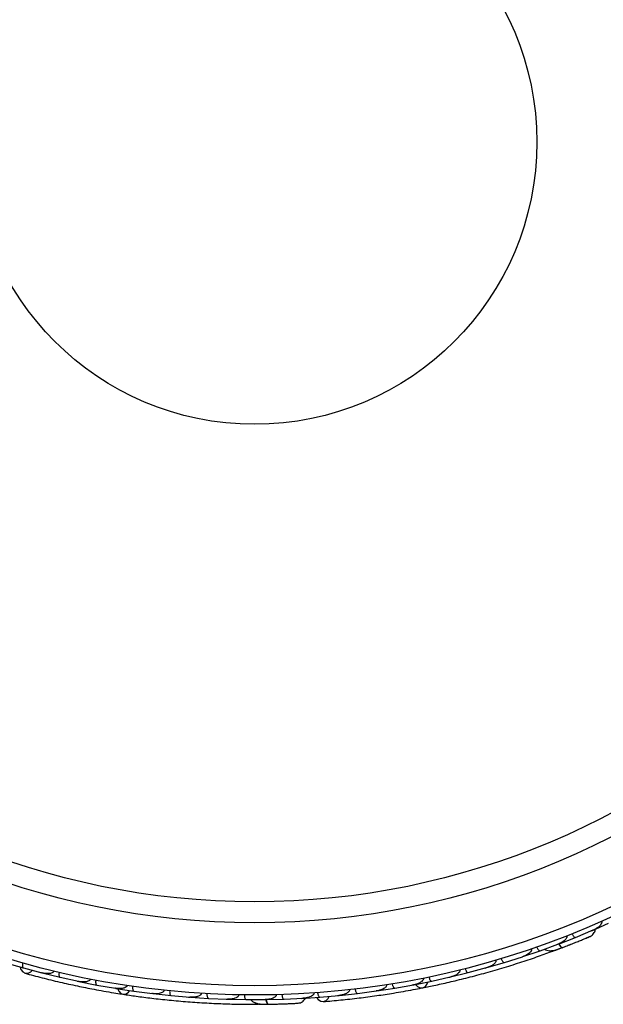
# Model space of a CAD drawing. Header units: millimetres. Extents: x 69 to 135, y 39 to 174.
# Tile 4 of 199: x 72.31 to 75.44, y 50.73 to 56.01. Entities that reach past the tile are written whole.
import ezdxf

# ---------------------------------------------------------------- set-up
doc = ezdxf.new("R2010")
doc.units = ezdxf.units.MM

msp = doc.modelspace()

# ---------------------------------------------------------------- linework, layer by layer
at = {"color": 7, "linetype": 'Continuous', "lineweight": 25}
for p, q in [((75.28769, 51.09255), (75.38169, 51.13203)), ((75.37429, 51.12834), (75.46483, 51.16827)), ((75.37649, 51.12985), (75.38183, 51.13208)), ((75.19598, 51.05661), (75.28771, 51.09248)), ((75.00541, 50.98919), (75.09817, 51.02083)), ((75.09815, 51.0209), (75.19322, 51.05599)), ((75.17144, 51.021), (75.17945, 51.02399)), ((75.1873, 51.0538), (75.19331, 51.056)), ((74.90652, 50.95794), (75.00271, 50.98871)), ((74.99611, 50.9866), (75.00274, 50.9887)), ((72.23242, 50.95621), (72.32745, 50.92859)), ((72.32748, 50.92867), (72.42592, 50.90263)), ((74.71282, 50.90357), (74.81, 50.93003)), ((74.80296, 50.92811), (74.80994, 50.92999)), ((74.81277, 50.93041), (74.90653, 50.95787)), ((72.41916, 50.90442), (72.42559, 50.9027)), ((72.42854, 50.90155), (72.52411, 50.87823)), ((72.52414, 50.8783), (72.62307, 50.85674)), ((74.51705, 50.85775), (74.61528, 50.87993)), ((74.60791, 50.87827), (74.61515, 50.87988)), ((74.61806, 50.88019), (74.71283, 50.9035)), ((72.61582, 50.85832), (72.62279, 50.85678)), ((72.62572, 50.85578), (72.72177, 50.83677)), ((72.7218, 50.83684), (72.82121, 50.81971)), ((72.81373, 50.82099), (72.82099, 50.81972)), ((72.82388, 50.81887), (72.92042, 50.80412)), ((74.22246, 50.80542), (74.31922, 50.82041)), ((74.31922, 50.82049), (74.4185, 50.83838)), ((74.41103, 50.83704), (74.41829, 50.83833)), ((74.4213, 50.83852), (74.51706, 50.85768)), ((72.92044, 50.8042), (73.02034, 50.79144)), ((73.01284, 50.7924), (73.02019, 50.79144)), ((73.02304, 50.79073), (73.12006, 50.78022)), ((73.12007, 50.7803), (73.22044, 50.77192)), ((73.21317, 50.77253), (73.22038, 50.77191)), ((73.22318, 50.77133), (73.32067, 50.76506)), ((73.32069, 50.76514), (73.4216, 50.76115)), ((73.41467, 50.76143), (73.42163, 50.76113)), ((73.42431, 50.76068), (73.52229, 50.75869)), ((73.5223, 50.75876), (73.62363, 50.75921)), ((73.61732, 50.75919), (73.62372, 50.7592)), ((73.62644, 50.75886), (73.72491, 50.76119)), ((73.72491, 50.76126), (73.82674, 50.76622)), ((73.81853, 50.76527), (73.91727, 50.77183)), ((73.82112, 50.76594), (73.82689, 50.76621)), ((73.91728, 50.77192), (74.01868, 50.78111)), ((74.01172, 50.78048), (74.01835, 50.78106)), ((74.02152, 50.78099), (74.1193, 50.79176)), ((74.11931, 50.79184), (74.21964, 50.80542)), ((74.21229, 50.80442), (74.21936, 50.80536)), ((73.5912, 50.73379), (73.63512, 50.73416))]:
    msp.add_line(p, q, dxfattribs=at)
at = {"color": 1, "linetype": 'Continuous', "lineweight": 25, "flags": 128}
for points in [[(75.19673, 51.05718), (75.19841, 51.05446), (75.20292, 51.04807), (75.20734, 51.0431), (75.2115, 51.03974), (75.21523, 51.03812), (75.2184, 51.0383)], [(73.62734, 50.75914), (73.62799, 50.75601), (73.63004, 50.74846), (73.63249, 50.74227), (73.63525, 50.73769), (73.6382, 50.73489), (73.64125, 50.73398)]]:
    msp.add_lwpolyline(points, dxfattribs=at)
at = {"color": 7, "linetype": 'Continuous', "lineweight": 25, "flags": 128}
for points in [[(72.31054, 50.93316), (72.31444, 50.91988), (72.32397, 50.9068), (72.33727, 50.89985), (72.35238, 50.90006), (72.36707, 50.90738), (72.37539, 50.91553)], [(72.83252, 50.81736), (72.8385, 50.80362), (72.84956, 50.7922), (72.8635, 50.78723), (72.8783, 50.78944), (72.89181, 50.79849), (72.89869, 50.80704)], [(74.42992, 50.84005), (74.44024, 50.82919), (74.45455, 50.82224), (74.46935, 50.82234), (74.4825, 50.82947), (74.4921, 50.8426), (74.49564, 50.85298)], [(73.89983, 50.77034), (73.90803, 50.75919), (73.92146, 50.75016), (73.93633, 50.74818), (73.95046, 50.75354), (73.96176, 50.76545), (73.96679, 50.77595)], [(73.69062, 50.73504), (73.69027, 50.73504), (73.68994, 50.73507)]]:
    msp.add_lwpolyline(points, dxfattribs=at)
at = {"color": 7, "linetype": 'Continuous', "lineweight": 25}
for radius in [4.575, 4.525, 4.188, 4.075, 1.51349]:
    msp.add_circle((73.56689, 55.35838), radius, dxfattribs=at)
for centre, start, end in [((75.16068, 51.04397), 240.75051, 286.23027), ((73.58895, 50.75905), 220.75051, 266.23027)]:
    msp.add_arc(centre, 0.02567, start, end, dxfattribs=at)
for points, knots in [([(75.42703, 51.17861), (75.42719, 51.17824), (75.42779, 51.17685), (75.42827, 51.17376), (75.42744, 51.16848), (75.42229, 51.1586), (75.41137, 51.14837), (75.39677, 51.13866), (75.38698, 51.13378), (75.3819, 51.1316), (75.38183, 51.13157)], [0, 0, 0, 0, 0.0165279, 0.0607653, 0.1238722, 0.2334997, 0.5249132, 0.7588895, 0.9964268, 1, 1, 1, 1]), ([(75.36607, 51.09775), (75.36972, 51.09984), (75.37685, 51.10393), (75.38505, 51.11287), (75.39041, 51.12259), (75.39358, 51.13069), (75.39355, 51.13546), (75.39354, 51.13683)], [0, 0, 0, 0, 0.25091, 0.490928, 0.714443, 0.9181712, 1, 1, 1, 1]), ([(75.24029, 51.10041), (75.24052, 51.09977), (75.24112, 51.09808), (75.24124, 51.09452), (75.2397, 51.08884), (75.23246, 51.07799), (75.21655, 51.06593), (75.2015, 51.05861), (75.19339, 51.05554), (75.19331, 51.05551)], [0, 0, 0, 0, 0.0273886, 0.0721385, 0.1418849, 0.2690946, 0.6203421, 0.9964192, 1, 1, 1, 1]), ([(75.21538, 51.03715), (75.22433, 51.04058), (75.24219, 51.04743), (75.26975, 51.05826), (75.29608, 51.06878), (75.31985, 51.07846), (75.33992, 51.08675), (75.3549, 51.09302), (75.36446, 51.09705), (75.36559, 51.09755), (75.36615, 51.09779)], [0, 0, 0, 0, 0.1253341, 0.2502351, 0.3757048, 0.5015073, 0.6270811, 0.7524027, 0.8783335, 1, 1, 1, 1]), ([(75.26881, 51.11173), (75.26943, 51.11029), (75.27108, 51.10646), (75.27443, 51.10084), (75.27877, 51.0956), (75.28324, 51.09238), (75.28618, 51.09193), (75.28756, 51.09233), (75.2878, 51.09242), (75.28783, 51.09243)], [0, 0, 0, 0, 0.1153787, 0.305714, 0.5012752, 0.7256734, 0.9502371, 0.9934744, 1, 1, 1, 1]), ([(75.34016, 51.08683), (75.34708, 51.08972), (75.36092, 51.0955), (75.36429, 51.09697), (75.36598, 51.09771)], [0, 0, 0, 0, 0.4997894, 1, 1, 1, 1]), ([(75.05141, 51.03094), (75.05167, 51.03001), (75.05224, 51.02797), (75.0519, 51.02393), (75.04946, 51.01778), (75.03957, 51.00599), (75.02297, 50.99597), (75.00846, 50.9901), (75.00276, 50.98823), (75.00269, 50.9882)], [0, 0, 0, 0, 0.0388574, 0.084812, 0.162938, 0.3126958, 0.7369051, 0.9964149, 1, 1, 1, 1]), ([(75.08007, 51.04087), (75.08062, 51.0394), (75.0821, 51.03551), (75.08521, 51.02974), (75.08932, 51.02433), (75.09365, 51.02091), (75.09658, 51.02033), (75.09798, 51.02067), (75.09823, 51.02076), (75.09826, 51.02077)], [0, 0, 0, 0, 0.11561, 0.3057804, 0.5012224, 0.7256982, 0.9503445, 0.9934853, 1, 1, 1, 1]), ([(75.12122, 51.02958), (75.12297, 51.02824), (75.12874, 51.02383), (75.14648, 51.01965), (75.17678, 51.02272), (75.20425, 51.033), (75.21844, 51.03832)], [0, 0, 0, 0, 0.0722062, 0.2380923, 0.6065513, 1, 1, 1, 1]), ([(75.17943, 51.02401), (75.17942, 51.024), (75.17918, 51.02373), (75.18289, 51.02516), (75.19113, 51.02804), (75.20413, 51.03289), (75.21444, 51.03683), (75.21747, 51.03799)], [0, 0, 0, 0, 0.0063417, 0.1391324, 0.4541713, 0.8392735, 1, 1, 1, 1]), ([(75.19773, 51.05842), (75.19797, 51.05794), (75.20059, 51.05274), (75.20598, 51.04552), (75.21285, 51.03867), (75.21671, 51.03771), (75.21829, 51.03826), (75.2184, 51.0383)], [0, 0, 0, 0, 0.0316493, 0.3464731, 0.6613851, 0.9762941, 1, 1, 1, 1]), ([(75.24409, 51.04822), (75.24567, 51.04883), (75.2526, 51.05152), (75.25928, 51.05415), (75.26444, 51.05618)], [0, 0, 0, 0, 0.2287199, 1, 1, 1, 1]), ([(74.46774, 50.82197), (74.49032, 50.82654), (74.53539, 50.83568), (74.61908, 50.85436), (74.71054, 50.8767), (74.8074, 50.90247), (74.9056, 50.93102), (75.00094, 50.96097), (75.09093, 50.99135), (75.14239, 51.01006), (75.16813, 51.01942)], [0, 0, 0, 0, 0.1251424, 0.2497929, 0.374676, 0.4998622, 0.6249666, 0.7502587, 0.8750633, 1, 1, 1, 1]), ([(74.86043, 50.97006), (74.86045, 50.97), (74.86082, 50.96879), (74.86114, 50.96603), (74.86001, 50.96111), (74.85499, 50.95289), (74.84386, 50.94387), (74.82793, 50.93544), (74.81615, 50.93127), (74.81006, 50.92956), (74.80998, 50.92953)], [0, 0, 0, 0, 0.0028352, 0.050977, 0.1103366, 0.2078119, 0.4531845, 0.7216401, 0.9964148, 1, 1, 1, 1]), ([(74.88927, 50.97867), (74.88934, 50.97845), (74.89017, 50.97576), (74.89216, 50.97069), (74.89569, 50.9645), (74.89974, 50.95977), (74.90349, 50.95756), (74.90571, 50.95753), (74.90656, 50.95778), (74.90659, 50.95779)], [0, 0, 0, 0, 0.01665195, 0.20702847, 0.39855075, 0.59935968, 0.83102403, 0.99349163, 1, 1, 1, 1]), ([(72.32403, 50.95544), (72.32365, 50.95392), (72.32262, 50.94988), (72.32184, 50.94338), (72.32208, 50.93659), (72.32365, 50.9313), (72.3257, 50.92916), (72.32704, 50.92863), (72.32729, 50.92855), (72.32732, 50.92855)], [0, 0, 0, 0, 0.1152798, 0.3056806, 0.5012898, 0.7256609, 0.9501956, 0.9934701, 1, 1, 1, 1]), ([(74.66735, 50.91771), (74.66743, 50.91739), (74.66768, 50.91634), (74.66783, 50.91385), (74.66701, 50.91015), (74.66375, 50.90413), (74.65742, 50.89799), (74.6416, 50.88738), (74.62693, 50.88218), (74.61528, 50.87945), (74.6152, 50.87943)], [0, 0, 0, 0, 0.0130732, 0.044023, 0.1002245, 0.1663566, 0.3297208, 0.4739231, 0.9964125, 1, 1, 1, 1]), ([(74.69645, 50.92502), (74.6965, 50.9248), (74.69721, 50.92208), (74.69898, 50.91692), (74.70224, 50.91059), (74.70609, 50.90568), (74.70974, 50.90331), (74.71195, 50.90319), (74.71281, 50.9034), (74.71285, 50.90341)], [0, 0, 0, 0, 0.0167419, 0.2070718, 0.3985504, 0.5993354, 0.8310375, 0.9934948, 1, 1, 1, 1]), ([(72.33621, 50.90012), (72.36595, 50.89208), (72.42251, 50.87679), (72.51881, 50.85336), (72.61266, 50.83254), (72.7095, 50.81326), (72.79018, 50.79863), (72.84159, 50.79076), (72.8565, 50.78848)], [0, 0, 0, 0, 0.2180556, 0.4147202, 0.5912036, 0.7489875, 0.9272426, 1, 1, 1, 1]), ([(72.48986, 50.91197), (72.48953, 50.91091), (72.48911, 50.90956), (72.48755, 50.9071), (72.48398, 50.90353), (72.4769, 50.90041), (72.46289, 50.8975), (72.44551, 50.89807), (72.43151, 50.9007), (72.42561, 50.90221), (72.42553, 50.90223)], [0, 0, 0, 0, 0.0439924, 0.0565425, 0.1182118, 0.2485839, 0.3779124, 0.7339208, 0.9964229, 1, 1, 1, 1]), ([(72.42842, 50.90149), (72.42839, 50.9015), (72.42748, 50.90173), (72.42675, 50.90256), (72.42605, 50.90336)], [0, 0, 0, 0, 0.0365399, 1, 1, 1, 1]), ([(72.51949, 50.90489), (72.51944, 50.90468), (72.51881, 50.90193), (72.518, 50.89655), (72.51795, 50.88942), (72.51908, 50.88329), (72.52121, 50.87951), (72.52311, 50.87838), (72.52397, 50.87817), (72.524, 50.87816)], [0, 0, 0, 0, 0.0163611, 0.206885, 0.3985455, 0.5994314, 0.8309806, 0.9934816, 1, 1, 1, 1]), ([(72.68635, 50.86892), (72.68615, 50.86811), (72.68576, 50.86655), (72.68421, 50.86384), (72.68048, 50.86004), (72.67379, 50.85677), (72.6601, 50.85326), (72.64282, 50.85306), (72.62871, 50.85507), (72.6228, 50.85631), (72.62272, 50.85632)], [0, 0, 0, 0, 0.03361883, 0.0647198, 0.12594027, 0.25112806, 0.37546159, 0.73561596, 0.99641906, 1, 1, 1, 1]), ([(72.71598, 50.86321), (72.71573, 50.86165), (72.71506, 50.85754), (72.71487, 50.85099), (72.71572, 50.84425), (72.71776, 50.83912), (72.72001, 50.83716), (72.7214, 50.83675), (72.72166, 50.8367), (72.72169, 50.8367)], [0, 0, 0, 0, 0.1157169, 0.3058088, 0.5011944, 0.7257089, 0.9503963, 0.9934905, 1, 1, 1, 1]), ([(74.47219, 50.87385), (74.47229, 50.87328), (74.4726, 50.87149), (74.47216, 50.86814), (74.46915, 50.86147), (74.46206, 50.85501), (74.44523, 50.84471), (74.43022, 50.84012), (74.41845, 50.83789), (74.41837, 50.83788)], [0, 0, 0, 0, 0.02335, 0.0734618, 0.134698, 0.325553, 0.4727956, 0.9964114, 1, 1, 1, 1]), ([(74.5016, 50.87989), (74.50196, 50.87835), (74.50292, 50.8743), (74.50525, 50.86817), (74.50862, 50.86227), (74.51248, 50.85832), (74.51531, 50.85737), (74.51675, 50.85753), (74.51701, 50.85758), (74.51704, 50.85758)], [0, 0, 0, 0, 0.1158119, 0.3058371, 0.5011744, 0.7257197, 0.95044, 0.9934949, 1, 1, 1, 1]), ([(72.62563, 50.85571), (72.62559, 50.85572), (72.62468, 50.85592), (72.62391, 50.85671), (72.62317, 50.85748)], [0, 0, 0, 0, 0.0365645, 1, 1, 1, 1]), ([(72.88379, 50.83467), (72.88369, 50.8341), (72.88337, 50.83231), (72.88181, 50.82931), (72.8767, 50.82407), (72.86783, 50.82043), (72.84849, 50.8165), (72.83282, 50.81732), (72.82099, 50.81926), (72.82091, 50.81927)], [0, 0, 0, 0, 0.02335, 0.0734618, 0.134698, 0.325553, 0.4727956, 0.9964114, 1, 1, 1, 1]), ([(72.82383, 50.8188), (72.8238, 50.8188), (72.82287, 50.81896), (72.82207, 50.81972), (72.8213, 50.82045)], [0, 0, 0, 0, 0.0365832, 1, 1, 1, 1]), ([(72.9135, 50.83028), (72.91331, 50.82872), (72.91282, 50.82458), (72.91292, 50.81803), (72.91407, 50.81133), (72.91634, 50.8063), (72.91868, 50.80444), (72.92008, 50.80409), (72.92034, 50.80405), (72.92038, 50.80404)], [0, 0, 0, 0, 0.11581192, 0.30583711, 0.50117443, 0.72571967, 0.95043997, 0.99349487, 1, 1, 1, 1]), ([(73.08218, 50.80913), (73.08215, 50.80881), (73.08203, 50.80773), (73.08131, 50.80534), (73.07928, 50.80215), (73.07416, 50.7976), (73.06611, 50.794), (73.04761, 50.78944), (73.03205, 50.78957), (73.02017, 50.79099), (73.02009, 50.791)], [0, 0, 0, 0, 0.0130732, 0.044023, 0.1002245, 0.1663566, 0.3297208, 0.4739231, 0.9964125, 1, 1, 1, 1]), ([(73.93525, 50.74808), (73.96594, 50.75069), (74.02432, 50.75566), (74.12283, 50.76659), (74.21814, 50.77912), (74.31574, 50.79412), (74.39655, 50.80796), (74.44755, 50.81816), (74.46234, 50.82112)], [0, 0, 0, 0, 0.2180556, 0.4147202, 0.5912036, 0.7489875, 0.9272426, 1, 1, 1, 1]), ([(74.07558, 50.81175), (74.07563, 50.81065), (74.0757, 50.80924), (74.07507, 50.80639), (74.07293, 50.80182), (74.06735, 50.79646), (74.05518, 50.78894), (74.03865, 50.78353), (74.0246, 50.78121), (74.01854, 50.78061), (74.01846, 50.7806)], [0, 0, 0, 0, 0.04399244, 0.05654248, 0.11821178, 0.24858393, 0.3779124, 0.73392078, 0.99642285, 1, 1, 1, 1]), ([(74.10584, 50.81524), (74.10587, 50.81502), (74.10622, 50.81223), (74.10729, 50.80689), (74.10968, 50.80017), (74.11284, 50.7948), (74.11614, 50.79197), (74.11831, 50.79156), (74.11919, 50.79166), (74.11922, 50.79167)], [0, 0, 0, 0, 0.0163611, 0.206885, 0.3985455, 0.5994314, 0.8309806, 0.9934816, 1, 1, 1, 1]), ([(74.27493, 50.83851), (74.27503, 50.83768), (74.2752, 50.83608), (74.27466, 50.833), (74.27246, 50.82815), (74.2673, 50.8228), (74.25563, 50.81482), (74.23946, 50.80871), (74.22551, 50.80578), (74.21954, 50.80492), (74.21946, 50.80491)], [0, 0, 0, 0, 0.0336188, 0.0647198, 0.1259403, 0.2511281, 0.3754616, 0.735616, 0.9964191, 1, 1, 1, 1]), ([(74.30474, 50.84328), (74.30503, 50.84173), (74.30581, 50.83764), (74.30787, 50.83141), (74.31098, 50.82537), (74.31465, 50.82125), (74.31743, 50.82018), (74.31888, 50.82027), (74.31914, 50.82031), (74.31917, 50.82032)], [0, 0, 0, 0, 0.1157169, 0.3058088, 0.5011944, 0.7257089, 0.9503963, 0.9934905, 1, 1, 1, 1]), ([(72.86187, 50.78744), (72.88465, 50.78401), (72.93013, 50.77718), (73.01516, 50.76612), (73.10875, 50.75583), (73.20857, 50.74691), (73.31062, 50.74016), (73.41045, 50.7357), (73.50541, 50.73346), (73.56016, 50.73344), (73.58755, 50.73343)], [0, 0, 0, 0, 0.1251424, 0.2497929, 0.374676, 0.4998622, 0.6249666, 0.7502587, 0.8750633, 1, 1, 1, 1]), ([(73.02302, 50.79065), (73.02299, 50.79065), (73.02206, 50.79077), (73.02122, 50.79149), (73.02042, 50.79219)], [0, 0, 0, 0, 0.036596, 1, 1, 1, 1]), ([(73.11202, 50.80605), (73.112, 50.80583), (73.11174, 50.80302), (73.11164, 50.79758), (73.11253, 50.79051), (73.11447, 50.78458), (73.11709, 50.78111), (73.11913, 50.78023), (73.12001, 50.78014), (73.12005, 50.78014)], [0, 0, 0, 0, 0.0167419, 0.2070718, 0.3985504, 0.5993354, 0.8310375, 0.9934948, 1, 1, 1, 1]), ([(73.28152, 50.79229), (73.28152, 50.79222), (73.28146, 50.79097), (73.28081, 50.78826), (73.27807, 50.78402), (73.27054, 50.77802), (73.257, 50.77334), (73.23915, 50.77087), (73.22665, 50.77098), (73.22034, 50.77146), (73.22025, 50.77146)], [0, 0, 0, 0, 0.0028352, 0.050977, 0.1103366, 0.2078119, 0.4531845, 0.7216401, 0.9964148, 1, 1, 1, 1]), ([(73.31157, 50.79051), (73.31156, 50.79029), (73.31142, 50.78748), (73.31155, 50.78203), (73.31275, 50.77501), (73.31495, 50.76917), (73.31771, 50.76581), (73.31978, 50.76503), (73.32067, 50.76498), (73.32071, 50.76498)], [0, 0, 0, 0, 0.016652, 0.2070285, 0.3985507, 0.5993597, 0.831024, 0.9934916, 1, 1, 1, 1]), ([(73.48181, 50.78418), (73.48174, 50.78321), (73.48158, 50.78111), (73.47987, 50.77743), (73.47547, 50.77248), (73.46215, 50.76479), (73.44312, 50.76104), (73.42748, 50.7605), (73.42149, 50.76068), (73.42141, 50.76069)], [0, 0, 0, 0, 0.0388574, 0.084812, 0.162938, 0.3126958, 0.7369051, 0.9964149, 1, 1, 1, 1]), ([(73.51213, 50.78371), (73.51216, 50.78214), (73.51221, 50.77797), (73.51316, 50.77149), (73.51517, 50.765), (73.51807, 50.76031), (73.52062, 50.75877), (73.52206, 50.7586), (73.52232, 50.7586), (73.52236, 50.7586)], [0, 0, 0, 0, 0.11561, 0.3057804, 0.5012224, 0.7256982, 0.9503445, 0.9934853, 1, 1, 1, 1]), ([(73.54695, 50.75903), (73.54813, 50.75717), (73.55204, 50.75105), (73.56729, 50.74105), (73.59681, 50.73357), (73.62614, 50.73384), (73.64129, 50.73398)], [0, 0, 0, 0, 0.0722062, 0.2380923, 0.6065513, 1, 1, 1, 1]), ([(73.68306, 50.78486), (73.68305, 50.78418), (73.68304, 50.78239), (73.68194, 50.779), (73.67854, 50.77419), (73.66803, 50.76647), (73.64896, 50.76058), (73.63231, 50.75885), (73.62364, 50.75873), (73.62356, 50.75873)], [0, 0, 0, 0, 0.0273886, 0.0721385, 0.1418849, 0.2690946, 0.6203421, 0.9964192, 1, 1, 1, 1]), ([(73.6287, 50.75996), (73.62876, 50.75943), (73.62944, 50.75364), (73.63204, 50.74501), (73.63616, 50.73623), (73.63946, 50.73401), (73.64113, 50.73398), (73.64125, 50.73398)], [0, 0, 0, 0, 0.0316493, 0.3464731, 0.6613851, 0.9762941, 1, 1, 1, 1]), ([(73.71373, 50.78574), (73.71382, 50.78417), (73.71406, 50.78002), (73.71529, 50.77358), (73.71758, 50.76718), (73.72067, 50.76262), (73.72328, 50.76119), (73.72471, 50.76109), (73.72497, 50.7611), (73.72501, 50.7611)], [0, 0, 0, 0, 0.11537866, 0.30571398, 0.50127523, 0.72567344, 0.9502371, 0.99347441, 1, 1, 1, 1]), ([(73.80035, 50.73934), (73.80448, 50.74006), (73.81258, 50.74146), (73.82335, 50.74705), (73.83171, 50.75435), (73.83746, 50.76088), (73.83906, 50.76538), (73.83952, 50.76667)], [0, 0, 0, 0, 0.25091, 0.490928, 0.714443, 0.9181712, 1, 1, 1, 1]), ([(73.88528, 50.79448), (73.88531, 50.79407), (73.88539, 50.79256), (73.88479, 50.78949), (73.8822, 50.78481), (73.87398, 50.77729), (73.86023, 50.77142), (73.84318, 50.76729), (73.83232, 50.76605), (73.8268, 50.76573), (73.82671, 50.76573)], [0, 0, 0, 0, 0.0165279, 0.0607653, 0.1238722, 0.2334997, 0.5249132, 0.7588895, 0.9964268, 1, 1, 1, 1]), ([(73.90488, 50.79589), (73.90504, 50.79433), (73.90545, 50.79019), (73.90695, 50.78381), (73.9095, 50.77751), (73.91277, 50.77308), (73.91543, 50.77176), (73.91687, 50.77172), (73.91713, 50.77174), (73.91717, 50.77174)], [0, 0, 0, 0, 0.1152798, 0.3056806, 0.5012898, 0.7256609, 0.9501956, 0.9934701, 1, 1, 1, 1]), ([(73.63802, 50.73393), (73.6476, 50.7341), (73.66673, 50.73443), (73.69632, 50.73518), (73.72466, 50.73606), (73.75031, 50.73702), (73.77201, 50.73795), (73.78822, 50.73871), (73.79859, 50.73924), (73.79983, 50.73931), (73.80044, 50.73935)], [0, 0, 0, 0, 0.1253341, 0.2502351, 0.3757048, 0.5015073, 0.6270811, 0.7524027, 0.8783335, 1, 1, 1, 1]), ([(73.67296, 50.73462), (73.67306, 50.73462), (73.67899, 50.73472), (73.68486, 50.73488), (73.69062, 50.73504)], [0, 0, 0, 0, 0.0174037, 1, 1, 1, 1]), ([(73.77226, 50.73795), (73.77975, 50.73829), (73.79474, 50.73899), (73.79841, 50.73921), (73.80024, 50.73933)], [0, 0, 0, 0, 0.4997894, 1, 1, 1, 1])]:
    msp.add_open_spline(points, degree=3, knots=knots, dxfattribs=at)

doc.saveas('drawing.dxf')
